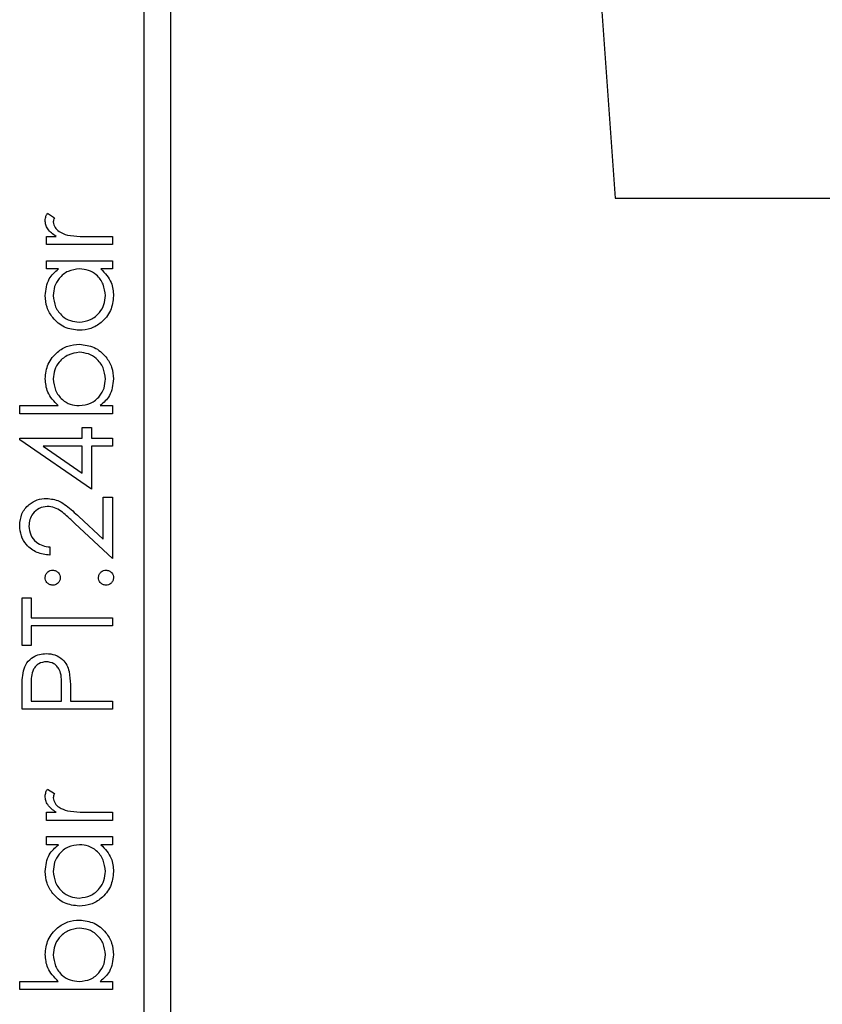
# Model space of a CAD drawing. Header units: millimetres. Extents: x 474 to 2197, y 77 to 1503.
# Tile 11 of 25: x 1035 to 1050, y 838 to 857. Entities that reach past the tile are written whole.
import ezdxf

# ---------------------------------------------------------------- set-up
doc = ezdxf.new("R2010")
doc.units = ezdxf.units.MM

msp = doc.modelspace()

# ---------------------------------------------------------------- linework, layer by layer
at = {"color": 7, "linetype": 'Continuous', "lineweight": 25}
for p, q in [((1042.066, 911.547), (1046.207, 853.584)), ((1037.848, 830.547), (1037.848, 891.547)), ((1037.348, 833.047), (1037.348, 889.047)), ((1046.207, 853.584), (1062.796, 853.584)), ((1035.526, 853.297), (1035.659, 853.213)), ((1035.506, 852.861), (1035.689, 852.861)), ((1035.506, 852.708), (1035.506, 852.861)), ((1036.33, 852.861), (1036.748, 852.861)), ((1036.748, 852.861), (1036.748, 852.708)), ((1036.748, 852.708), (1035.506, 852.708)), ((1035.506, 852.403), (1036.748, 852.403)), ((1035.506, 852.251), (1035.506, 852.403)), ((1036.748, 852.403), (1036.748, 852.251)), ((1035.736, 852.251), (1035.506, 852.251)), ((1036.748, 852.251), (1036.533, 852.251)), ((1035.004, 849.679), (1035.731, 849.679)), ((1035.004, 849.526), (1035.004, 849.679)), ((1036.518, 849.679), (1036.748, 849.679)), ((1036.748, 849.679), (1036.748, 849.526)), ((1036.748, 849.526), (1035.004, 849.526)), ((1036.181, 849.265), (1036.356, 849.265)), ((1036.181, 849.069), (1036.181, 849.265)), ((1036.356, 849.265), (1036.356, 849.069)), ((1035.004, 849.038), (1035.004, 849.069)), ((1035.004, 849.069), (1036.181, 849.069)), ((1036.356, 848.11), (1035.004, 849.038)), ((1036.356, 849.069), (1036.748, 849.069)), ((1036.748, 849.069), (1036.748, 848.916)), ((1036.181, 848.916), (1035.443, 848.916)), ((1035.443, 848.916), (1036.181, 848.409)), ((1036.181, 848.409), (1036.181, 848.916)), ((1036.356, 848.916), (1036.356, 848.11)), ((1036.748, 848.916), (1036.356, 848.916)), ((1036.574, 847.957), (1036.748, 847.957)), ((1036.574, 847.166), (1036.574, 847.957)), ((1036.748, 847.957), (1036.748, 846.802)), ((1036.748, 846.802), (1036.044, 847.461)), ((1036.12, 847.591), (1036.574, 847.166)), ((1035.571, 847.02), (1035.571, 846.867)), ((1035.048, 845.167), (1035.048, 846.061)), ((1035.048, 846.061), (1035.222, 846.061)), ((1035.222, 846.061), (1035.222, 845.69)), ((1035.222, 845.69), (1036.748, 845.69)), ((1036.748, 845.69), (1036.748, 845.538)), ((1035.222, 845.538), (1035.222, 845.167)), ((1036.748, 845.538), (1035.222, 845.538)), ((1035.222, 845.167), (1035.048, 845.167)), ((1035.048, 843.969), (1035.048, 844.302)), ((1035.222, 844.432), (1035.222, 844.121)), ((1035.789, 844.121), (1035.793, 844.419)), ((1035.222, 844.121), (1035.789, 844.121)), ((1035.963, 844.243), (1035.963, 844.121)), ((1035.963, 844.121), (1036.748, 844.121)), ((1036.748, 844.121), (1036.748, 843.969)), ((1036.748, 843.969), (1035.048, 843.969)), ((1035.526, 842.465), (1035.659, 842.381)), ((1035.506, 841.876), (1035.506, 842.029)), ((1035.506, 842.029), (1035.689, 842.029)), ((1036.33, 842.029), (1036.748, 842.029)), ((1036.748, 842.029), (1036.748, 841.876)), ((1036.748, 841.876), (1035.506, 841.876)), ((1035.506, 841.419), (1035.506, 841.571)), ((1035.506, 841.571), (1036.748, 841.571)), ((1036.748, 841.571), (1036.748, 841.419)), ((1035.736, 841.419), (1035.506, 841.419)), ((1036.748, 841.419), (1036.533, 841.419)), ((1035.004, 838.847), (1035.731, 838.847)), ((1035.004, 838.694), (1035.004, 838.847)), ((1036.518, 838.847), (1036.748, 838.847)), ((1036.748, 838.847), (1036.748, 838.694)), ((1036.748, 838.694), (1035.004, 838.694))]:
    msp.add_line(p, q, dxfattribs=at)
for points, knots in [([(1035.484, 853.164), (1035.487, 853.19), (1035.493, 853.238), (1035.516, 853.279), (1035.526, 853.297)], [0, 0, 0, 0, 0.559243, 1, 1, 1, 1]), ([(1035.659, 853.213), (1035.652, 853.199), (1035.641, 853.174), (1035.638, 853.147), (1035.636, 853.135)], [0, 0, 0, 0, 0.5603957, 1, 1, 1, 1]), ([(1035.689, 852.861), (1035.63, 852.904), (1035.549, 852.963), (1035.491, 853.08), (1035.486, 853.136), (1035.484, 853.164)], [0, 0, 0, 0, 0.558788, 0.779481, 1, 1, 1, 1]), ([(1035.636, 853.135), (1035.644, 853.099), (1035.66, 853.027), (1035.76, 852.935), (1035.849, 852.906), (1035.904, 852.888)], [0, 0, 0, 0, 0.278336, 0.558768, 1, 1, 1, 1]), ([(1035.904, 852.888), (1035.983, 852.878), (1036.125, 852.86), (1036.268, 852.861), (1036.33, 852.861)], [0, 0, 0, 0, 0.559636, 1, 1, 1, 1]), ([(1035.484, 851.748), (1035.497, 851.86), (1035.519, 852.061), (1035.669, 852.193), (1035.736, 852.251)], [0, 0, 0, 0, 0.559062, 1, 1, 1, 1]), ([(1036.13, 852.251), (1036.056, 852.243), (1035.909, 852.226), (1035.746, 852.089), (1035.65, 851.923), (1035.641, 851.808), (1035.636, 851.75)], [0, 0, 0, 0, 0.27966, 0.55921, 0.779487, 1, 1, 1, 1]), ([(1036.617, 851.749), (1036.608, 851.822), (1036.591, 851.967), (1036.466, 852.137), (1036.302, 852.236), (1036.187, 852.246), (1036.13, 852.251)], [0, 0, 0, 0, 0.279822, 0.559387, 0.779603, 1, 1, 1, 1]), ([(1036.533, 852.251), (1036.61, 852.17), (1036.746, 852.026), (1036.763, 851.83), (1036.77, 851.743)], [0, 0, 0, 0, 0.558763, 1, 1, 1, 1]), ([(1036.123, 851.096), (1036.028, 851.107), (1035.838, 851.131), (1035.63, 851.311), (1035.503, 851.524), (1035.49, 851.673), (1035.484, 851.748)], [0, 0, 0, 0, 0.279413, 0.559191, 0.779548, 1, 1, 1, 1]), ([(1035.636, 851.75), (1035.645, 851.677), (1035.662, 851.532), (1035.791, 851.366), (1035.954, 851.267), (1036.068, 851.254), (1036.125, 851.248)], [0, 0, 0, 0, 0.279767, 0.559291, 0.779719, 1, 1, 1, 1]), ([(1036.77, 851.743), (1036.759, 851.648), (1036.736, 851.457), (1036.561, 851.246), (1036.349, 851.115), (1036.198, 851.102), (1036.123, 851.096)], [0, 0, 0, 0, 0.279573, 0.559333, 0.779589, 1, 1, 1, 1]), ([(1036.125, 851.248), (1036.198, 851.258), (1036.343, 851.279), (1036.505, 851.413), (1036.6, 851.577), (1036.612, 851.692), (1036.617, 851.749)], [0, 0, 0, 0, 0.279429, 0.559146, 0.77957, 1, 1, 1, 1]), ([(1035.484, 850.186), (1035.495, 850.281), (1035.517, 850.472), (1035.693, 850.683), (1035.904, 850.815), (1036.054, 850.828), (1036.129, 850.834)], [0, 0, 0, 0, 0.279577, 0.559334, 0.779604, 1, 1, 1, 1]), ([(1036.129, 850.834), (1036.225, 850.822), (1036.415, 850.799), (1036.623, 850.619), (1036.751, 850.406), (1036.763, 850.256), (1036.77, 850.181)], [0, 0, 0, 0, 0.279433, 0.559216, 0.779559, 1, 1, 1, 1]), ([(1036.129, 850.682), (1036.057, 850.671), (1035.912, 850.65), (1035.749, 850.517), (1035.653, 850.353), (1035.642, 850.239), (1035.636, 850.182)], [0, 0, 0, 0, 0.279403, 0.559104, 0.779552, 1, 1, 1, 1]), ([(1036.617, 850.18), (1036.609, 850.252), (1036.592, 850.398), (1036.462, 850.563), (1036.3, 850.663), (1036.186, 850.675), (1036.129, 850.682)], [0, 0, 0, 0, 0.2797561, 0.5592787, 0.779725, 1, 1, 1, 1]), ([(1035.731, 849.679), (1035.652, 849.759), (1035.512, 849.901), (1035.492, 850.099), (1035.484, 850.186)], [0, 0, 0, 0, 0.559294, 1, 1, 1, 1]), ([(1035.636, 850.182), (1035.645, 850.109), (1035.663, 849.963), (1035.788, 849.793), (1035.952, 849.694), (1036.067, 849.684), (1036.124, 849.679)], [0, 0, 0, 0, 0.279786, 0.559477, 0.779627, 1, 1, 1, 1]), ([(1036.124, 849.679), (1036.198, 849.687), (1036.345, 849.703), (1036.508, 849.84), (1036.603, 850.006), (1036.613, 850.122), (1036.617, 850.18)], [0, 0, 0, 0, 0.279639, 0.559192, 0.779512, 1, 1, 1, 1]), ([(1036.77, 850.181), (1036.757, 850.069), (1036.734, 849.869), (1036.584, 849.737), (1036.518, 849.679)], [0, 0, 0, 0, 0.5589217, 1, 1, 1, 1]), ([(1035.004, 847.422), (1035.011, 847.498), (1035.026, 847.649), (1035.164, 847.817), (1035.332, 847.919), (1035.45, 847.93), (1035.51, 847.935)], [0, 0, 0, 0, 0.27989, 0.559224, 0.779582, 1, 1, 1, 1]), ([(1035.51, 847.935), (1035.592, 847.925), (1035.727, 847.908), (1035.882, 847.799), (1036.004, 847.699), (1036.081, 847.627), (1036.12, 847.591)], [0, 0, 0, 0, 0.33837, 0.558748, 0.779361, 1, 1, 1, 1]), ([(1035.523, 847.783), (1035.471, 847.776), (1035.366, 847.761), (1035.254, 847.658), (1035.188, 847.538), (1035.182, 847.455), (1035.179, 847.414)], [0, 0, 0, 0, 0.279126, 0.558978, 0.77935, 1, 1, 1, 1]), ([(1036.044, 847.461), (1035.993, 847.51), (1035.907, 847.591), (1035.782, 847.695), (1035.662, 847.769), (1035.57, 847.778), (1035.523, 847.783)], [0, 0, 0, 0, 0.340542, 0.56085, 0.780599, 1, 1, 1, 1]), ([(1035.571, 846.867), (1035.488, 846.877), (1035.323, 846.897), (1035.134, 847.042), (1035.021, 847.227), (1035.01, 847.357), (1035.004, 847.422)], [0, 0, 0, 0, 0.280029, 0.559515, 0.779668, 1, 1, 1, 1]), ([(1035.179, 847.414), (1035.185, 847.356), (1035.196, 847.24), (1035.303, 847.109), (1035.436, 847.038), (1035.526, 847.026), (1035.571, 847.02)], [0, 0, 0, 0, 0.279699, 0.558847, 0.779176, 1, 1, 1, 1]), ([(1035.484, 846.442), (1035.486, 846.463), (1035.491, 846.505), (1035.53, 846.551), (1035.576, 846.58), (1035.609, 846.583), (1035.626, 846.584)], [0, 0, 0, 0, 0.279602, 0.559212, 0.779475, 1, 1, 1, 1]), ([(1035.626, 846.584), (1035.646, 846.582), (1035.688, 846.577), (1035.734, 846.538), (1035.763, 846.492), (1035.766, 846.459), (1035.767, 846.442)], [0, 0, 0, 0, 0.279517, 0.559326, 0.779544, 1, 1, 1, 1]), ([(1036.486, 846.442), (1036.489, 846.463), (1036.494, 846.505), (1036.533, 846.551), (1036.579, 846.58), (1036.612, 846.583), (1036.628, 846.584)], [0, 0, 0, 0, 0.2796016, 0.559212, 0.7794752, 1, 1, 1, 1]), ([(1036.628, 846.584), (1036.649, 846.582), (1036.691, 846.577), (1036.737, 846.538), (1036.765, 846.492), (1036.768, 846.459), (1036.77, 846.442)], [0, 0, 0, 0, 0.2794691, 0.5593578, 0.7796739, 1, 1, 1, 1]), ([(1035.626, 846.301), (1035.605, 846.303), (1035.563, 846.308), (1035.517, 846.347), (1035.488, 846.393), (1035.485, 846.426), (1035.484, 846.442)], [0, 0, 0, 0, 0.2795852, 0.5594544, 0.7796968, 1, 1, 1, 1]), ([(1035.767, 846.442), (1035.765, 846.421), (1035.76, 846.38), (1035.721, 846.334), (1035.675, 846.305), (1035.642, 846.302), (1035.626, 846.301)], [0, 0, 0, 0, 0.279647, 0.559299, 0.779615, 1, 1, 1, 1]), ([(1036.628, 846.301), (1036.607, 846.303), (1036.565, 846.308), (1036.519, 846.347), (1036.491, 846.393), (1036.488, 846.426), (1036.486, 846.442)], [0, 0, 0, 0, 0.279576, 0.559284, 0.779552, 1, 1, 1, 1]), ([(1036.77, 846.442), (1036.767, 846.422), (1036.762, 846.38), (1036.724, 846.334), (1036.677, 846.305), (1036.644, 846.302), (1036.628, 846.301)], [0, 0, 0, 0, 0.279581, 0.559143, 0.779575, 1, 1, 1, 1]), ([(1035.073, 844.689), (1035.092, 844.741), (1035.129, 844.844), (1035.244, 844.951), (1035.375, 845.007), (1035.461, 845.012), (1035.504, 845.015)], [0, 0, 0, 0, 0.279705, 0.559381, 0.779509, 1, 1, 1, 1]), ([(1035.505, 844.862), (1035.456, 844.855), (1035.382, 844.843), (1035.306, 844.78), (1035.22, 844.66), (1035.221, 844.533), (1035.222, 844.432)], [0, 0, 0, 0, 0.248969, 0.374729, 0.500383, 1, 1, 1, 1]), ([(1035.504, 845.015), (1035.56, 845.011), (1035.672, 845.003), (1035.808, 844.918), (1035.896, 844.802), (1035.922, 844.718), (1035.935, 844.676)], [0, 0, 0, 0, 0.280099, 0.559324, 0.779458, 1, 1, 1, 1]), ([(1035.793, 844.419), (1035.793, 844.522), (1035.794, 844.652), (1035.708, 844.778), (1035.63, 844.843), (1035.555, 844.855), (1035.505, 844.862)], [0, 0, 0, 0, 0.499721, 0.62535, 0.751083, 1, 1, 1, 1]), ([(1035.048, 844.302), (1035.048, 844.375), (1035.047, 844.504), (1035.065, 844.633), (1035.073, 844.689)], [0, 0, 0, 0, 0.560314, 1, 1, 1, 1]), ([(1035.935, 844.676), (1035.946, 844.595), (1035.964, 844.451), (1035.963, 844.307), (1035.963, 844.243)], [0, 0, 0, 0, 0.559694, 1, 1, 1, 1]), ([(1035.484, 842.332), (1035.487, 842.358), (1035.493, 842.406), (1035.516, 842.447), (1035.526, 842.465)], [0, 0, 0, 0, 0.559243, 1, 1, 1, 1]), ([(1035.689, 842.029), (1035.63, 842.072), (1035.549, 842.131), (1035.491, 842.248), (1035.486, 842.304), (1035.484, 842.332)], [0, 0, 0, 0, 0.558788, 0.779481, 1, 1, 1, 1]), ([(1035.659, 842.381), (1035.652, 842.367), (1035.641, 842.342), (1035.638, 842.315), (1035.636, 842.303)], [0, 0, 0, 0, 0.560396, 1, 1, 1, 1]), ([(1035.636, 842.303), (1035.644, 842.267), (1035.66, 842.195), (1035.76, 842.103), (1035.849, 842.074), (1035.904, 842.056)], [0, 0, 0, 0, 0.278336, 0.558768, 1, 1, 1, 1]), ([(1035.904, 842.056), (1035.983, 842.046), (1036.125, 842.028), (1036.268, 842.029), (1036.33, 842.029)], [0, 0, 0, 0, 0.559636, 1, 1, 1, 1]), ([(1035.484, 840.916), (1035.497, 841.028), (1035.519, 841.229), (1035.669, 841.361), (1035.736, 841.419)], [0, 0, 0, 0, 0.559062, 1, 1, 1, 1]), ([(1036.13, 841.419), (1036.056, 841.411), (1035.909, 841.394), (1035.746, 841.257), (1035.65, 841.091), (1035.641, 840.976), (1035.636, 840.918)], [0, 0, 0, 0, 0.27966, 0.55921, 0.779487, 1, 1, 1, 1]), ([(1036.617, 840.917), (1036.608, 840.99), (1036.591, 841.135), (1036.466, 841.305), (1036.302, 841.404), (1036.187, 841.414), (1036.13, 841.419)], [0, 0, 0, 0, 0.279822, 0.559387, 0.779603, 1, 1, 1, 1]), ([(1036.533, 841.419), (1036.61, 841.338), (1036.746, 841.194), (1036.763, 840.998), (1036.77, 840.911)], [0, 0, 0, 0, 0.558763, 1, 1, 1, 1]), ([(1036.123, 840.264), (1036.028, 840.275), (1035.838, 840.299), (1035.63, 840.479), (1035.503, 840.692), (1035.49, 840.841), (1035.484, 840.916)], [0, 0, 0, 0, 0.279413, 0.559191, 0.779548, 1, 1, 1, 1]), ([(1035.636, 840.918), (1035.645, 840.845), (1035.662, 840.7), (1035.791, 840.534), (1035.954, 840.435), (1036.068, 840.422), (1036.125, 840.416)], [0, 0, 0, 0, 0.279767, 0.559291, 0.779719, 1, 1, 1, 1]), ([(1036.77, 840.911), (1036.759, 840.816), (1036.736, 840.625), (1036.561, 840.413), (1036.349, 840.283), (1036.198, 840.27), (1036.123, 840.264)], [0, 0, 0, 0, 0.2795734, 0.559333, 0.7795891, 1, 1, 1, 1]), ([(1036.125, 840.416), (1036.198, 840.426), (1036.343, 840.447), (1036.505, 840.581), (1036.6, 840.745), (1036.612, 840.86), (1036.617, 840.917)], [0, 0, 0, 0, 0.279429, 0.559146, 0.77957, 1, 1, 1, 1]), ([(1035.484, 839.354), (1035.495, 839.449), (1035.517, 839.64), (1035.693, 839.851), (1035.904, 839.983), (1036.054, 839.996), (1036.129, 840.002)], [0, 0, 0, 0, 0.279577, 0.559334, 0.779604, 1, 1, 1, 1]), ([(1036.129, 839.849), (1036.057, 839.839), (1035.912, 839.818), (1035.749, 839.685), (1035.653, 839.521), (1035.642, 839.407), (1035.636, 839.35)], [0, 0, 0, 0, 0.279403, 0.559104, 0.779552, 1, 1, 1, 1]), ([(1036.129, 840.002), (1036.225, 839.99), (1036.415, 839.967), (1036.623, 839.787), (1036.751, 839.574), (1036.763, 839.424), (1036.77, 839.349)], [0, 0, 0, 0, 0.279433, 0.559216, 0.779559, 1, 1, 1, 1]), ([(1036.617, 839.347), (1036.609, 839.42), (1036.592, 839.566), (1036.462, 839.731), (1036.3, 839.831), (1036.186, 839.843), (1036.129, 839.849)], [0, 0, 0, 0, 0.279756, 0.559279, 0.779725, 1, 1, 1, 1]), ([(1035.731, 838.847), (1035.652, 838.927), (1035.512, 839.069), (1035.492, 839.267), (1035.484, 839.354)], [0, 0, 0, 0, 0.559294, 1, 1, 1, 1]), ([(1035.636, 839.35), (1035.645, 839.277), (1035.663, 839.131), (1035.788, 838.961), (1035.952, 838.862), (1036.067, 838.852), (1036.124, 838.847)], [0, 0, 0, 0, 0.279786, 0.559477, 0.779627, 1, 1, 1, 1]), ([(1036.124, 838.847), (1036.198, 838.855), (1036.345, 838.871), (1036.508, 839.008), (1036.603, 839.174), (1036.613, 839.29), (1036.617, 839.347)], [0, 0, 0, 0, 0.279639, 0.559192, 0.779512, 1, 1, 1, 1]), ([(1036.77, 839.349), (1036.757, 839.237), (1036.734, 839.037), (1036.584, 838.905), (1036.518, 838.847)], [0, 0, 0, 0, 0.558922, 1, 1, 1, 1])]:
    msp.add_open_spline(points, degree=3, knots=knots, dxfattribs=at)

doc.saveas('drawing.dxf')
